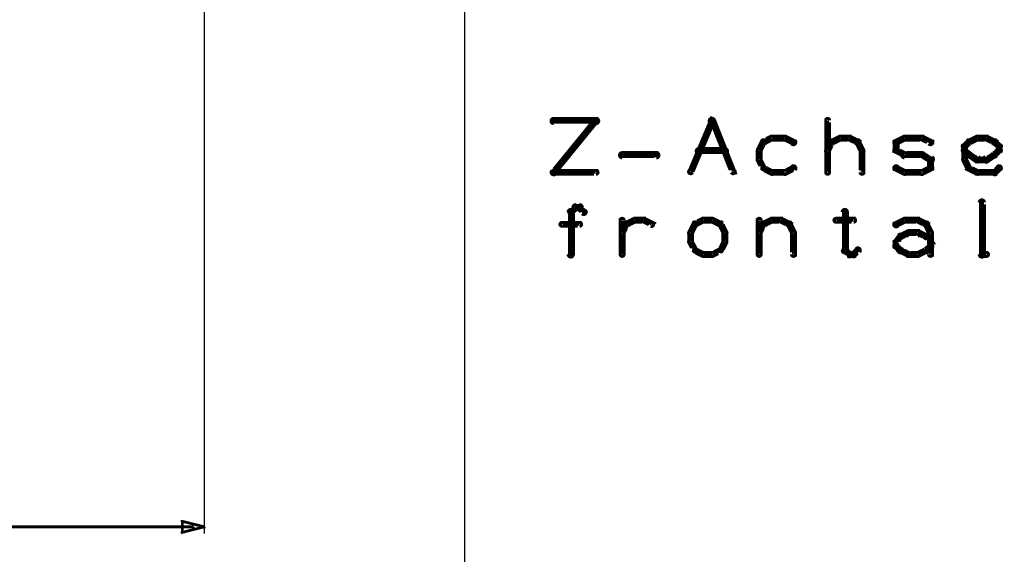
# Model space of a CAD drawing. Extents: x 35 to 575, y 26 to 553.
# Tile 33 of 125: x 212 to 283, y 133 to 172. Entities that reach past the tile are written whole.
import ezdxf

# ---------------------------------------------------------------- set-up
doc = ezdxf.new("R2010")
doc.units = 0
doc.layers.add('DIMENSIONS', color=3, linetype='CONTINUOUS')
doc.layers.add('DRAWING', color=1, linetype='CONTINUOUS')

msp = doc.modelspace()

# ---------------------------------------------------------------- linework, layer by layer
at = {"layer": 'DIMENSIONS', "color": 94}
for points in [[(244, 190.4, 0.1, 0.1, 1), (244, 190.4, 0, 0, 0), (244, 190.4, 0, 0, 0), (244, 190.4, 0.1, 0.1, 0), (244, 129.5, 0.1, 0.1, 0), (244, 129.5, 0, 0, 0), (244, 129.5, 0.1, 0.1, 0), (244, 129.5, 0.1, 0.1, 1), (244, 129.5, 0, 0, 0)], [(225, 180, 0.1, 0.1, 1), (225, 180, 0, 0, 0), (225, 180, 0, 0, 0), (225, 180, 0.1, 0.1, 0), (225, 134.5, 0.1, 0.1, 0), (225, 134.5, 0, 0, 0), (225, 134.5, 0.1, 0.1, 0), (225, 134.5, 0.1, 0.1, 1), (225, 134.5, 0, 0, 0)], [(224.2, 134.9, 0.1, 0.1, 1), (224.2, 135, 0, 0, 0), (224.2, 135, 0, 0, 0), (224.2, 135, 0.2, 0.2, 0), (168.5, 135, 0.2, 0.2, 0), (168.5, 135, 0, 0, 0), (168.5, 135, 0.1, 0.1, 0), (168.5, 135, 0.1, 0.1, 1), (168.5, 134.9, 0, 0, 0)]]:
    msp.add_lwpolyline(points, format="xyseb", dxfattribs=at)
msp.add_lwpolyline([(225, 134.9, 0.1, 0.1, 1), (225, 135, 0, 0, 0), (225, 135, 0, 0, 0), (225, 135, 0.2, 0.2, 0), (223.4, 134.6, 0, 0, 0), (223.4, 134.6, 0.1, 0.1, 0), (223.4, 134.6, 0.1, 0.1, 1), (223.4, 134.5, 0, 0, 0), (223.3, 134.6, 0.1, 0.1, 1), (223.4, 134.6, 0, 0, 0), (223.4, 134.6, 0, 0, 0), (223.4, 134.6, 0.2, 0.2, 0), (223.4, 135.4, 0, 0, 0), (223.4, 135.4, 0.1, 0.1, 0), (223.4, 135.4, 0.1, 0.1, 1), (223.3, 135.4, 0, 0, 0), (223.4, 135.4, 0.1, 0.1, 1), (223.4, 135.3, 0, 0, 0), (223.4, 135.4, 0, 0, 0), (223.4, 135.4, 0.2, 0.2, 0), (225, 135, 0.2, 0.2, 0), (225, 135, 0, 0, 0), (225, 135, 0.1, 0.1, 0), (225, 134.9, 0.1, 0.1, 1), (225, 135, 0, 0, 0)], format="xyseb", close=True, dxfattribs=at)
at = {"layer": 'DRAWING', "color": 2}
for points in [[(250.5, 164.8, 0.3, 0.3, 1), (250.5, 164.5, 0, 0, 0), (250.5, 164.7, 0, 0, 0), (250.5, 164.7, 0.5, 0.5, 0), (253.6, 164.7, 0.5, 0.5, 0), (253.6, 164.7, 0, 0, 0), (253.6, 164.7, 0.3, 0.3, 0), (253.6, 164.5, 0.3, 0.3, 1), (253.6, 164.8, 0, 0, 0)], [(253.7, 164.6, 0.3, 0.3, 1), (253.5, 164.7, 0, 0, 0), (253.6, 164.7, 0, 0, 0), (253.6, 164.7, 0.5, 0.5, 0), (250.5, 160.9, 0.5, 0.5, 0), (250.5, 160.9, 0, 0, 0), (250.5, 160.9, 0.3, 0.3, 0), (250.4, 161, 0.3, 0.3, 1), (250.6, 160.8, 0, 0, 0)], [(260.4, 161, 0.3, 0.3, 1), (260.6, 160.9, 0, 0, 0), (260.5, 160.9, 0, 0, 0), (260.5, 160.9, 0.5, 0.5, 0), (262.1, 164.7, 0.5, 0.5, 0), (262.1, 164.7, 0, 0, 0), (262.1, 164.7, 0.3, 0.3, 0), (262.2, 164.6, 0.3, 0.3, 1), (261.9, 164.7, 0, 0, 0)], [(262.2, 164.7, 0.3, 0.3, 1), (261.9, 164.6, 0, 0, 0), (262.1, 164.7, 0, 0, 0), (262.1, 164.7, 0.5, 0.5, 0), (263.6, 160.9, 0.5, 0.5, 0), (263.6, 160.9, 0, 0, 0), (263.6, 160.9, 0.3, 0.3, 0), (263.5, 160.9, 0.3, 0.3, 1), (263.7, 161, 0, 0, 0)], [(270.4, 160.9, 0.3, 0.3, 1), (270.6, 160.9, 0, 0, 0), (270.5, 160.9, 0, 0, 0), (270.5, 160.9, 0.5, 0.5, 0), (270.5, 164.7, 0.5, 0.5, 0), (270.5, 164.7, 0, 0, 0), (270.5, 164.7, 0.3, 0.3, 0), (270.6, 164.7, 0.3, 0.3, 1), (270.4, 164.7, 0, 0, 0)], [(265.9, 163, 0.3, 0.3, 1), (265.7, 163.2, 0, 0, 0), (265.8, 163.1, 0, 0, 0), (265.8, 163.1, 0.5, 0.5, 0), (265.5, 162.5, 0.5, 0.5, 0), (265.5, 162.5, 0, 0, 0), (265.5, 162.5, 0.3, 0.3, 0), (265.4, 162.5, 0.3, 0.3, 1), (265.6, 162.4, 0, 0, 0)], [(266.5, 163.3, 0.3, 0.3, 1), (266.4, 163.5, 0, 0, 0), (266.4, 163.4, 0, 0, 0), (266.4, 163.4, 0.5, 0.5, 0), (265.8, 163.1, 0.5, 0.5, 0), (265.8, 163.1, 0, 0, 0), (265.8, 163.1, 0.3, 0.3, 0), (265.8, 163.2, 0.3, 0.3, 1), (265.9, 163, 0, 0, 0)], [(267.4, 163.3, 0.3, 0.3, 1), (267.4, 163.5, 0, 0, 0), (267.4, 163.4, 0, 0, 0), (267.4, 163.4, 0.5, 0.5, 0), (266.4, 163.4, 0.5, 0.5, 0), (266.4, 163.4, 0, 0, 0), (266.4, 163.4, 0.3, 0.3, 0), (266.4, 163.5, 0.3, 0.3, 1), (266.4, 163.3, 0, 0, 0)], [(267.9, 163, 0.3, 0.3, 1), (268.1, 163.2, 0, 0, 0), (268, 163.1, 0, 0, 0), (268, 163.1, 0.5, 0.5, 0), (267.4, 163.4, 0.5, 0.5, 0), (267.4, 163.4, 0, 0, 0), (267.4, 163.4, 0.3, 0.3, 0), (267.4, 163.5, 0.3, 0.3, 1), (267.3, 163.3, 0, 0, 0)], [(270.4, 162.5, 0.3, 0.3, 1), (270.6, 162.4, 0, 0, 0), (270.5, 162.5, 0, 0, 0), (270.5, 162.5, 0.5, 0.5, 0), (270.8, 163.1, 0.5, 0.5, 0), (270.8, 163.1, 0, 0, 0), (270.8, 163.1, 0.3, 0.3, 0), (270.9, 163, 0.3, 0.3, 1), (270.7, 163.2, 0, 0, 0)], [(270.8, 163.2, 0.3, 0.3, 1), (270.9, 163, 0, 0, 0), (270.8, 163.1, 0, 0, 0), (270.8, 163.1, 0.5, 0.5, 0), (271.4, 163.4, 0.5, 0.5, 0), (271.4, 163.4, 0, 0, 0), (271.4, 163.4, 0.3, 0.3, 0), (271.5, 163.3, 0.3, 0.3, 1), (271.4, 163.5, 0, 0, 0)], [(271.4, 163.5, 0.3, 0.3, 1), (271.4, 163.3, 0, 0, 0), (271.4, 163.4, 0, 0, 0), (271.4, 163.4, 0.5, 0.5, 0), (272.1, 163.4, 0.5, 0.5, 0), (272.1, 163.4, 0, 0, 0), (272.1, 163.4, 0.3, 0.3, 0), (272.1, 163.3, 0.3, 0.3, 1), (272.1, 163.5, 0, 0, 0)], [(272.1, 163.5, 0.3, 0.3, 1), (272, 163.3, 0, 0, 0), (272.1, 163.4, 0, 0, 0), (272.1, 163.4, 0.5, 0.5, 0), (272.7, 163.1, 0.5, 0.5, 0), (272.7, 163.1, 0, 0, 0), (272.7, 163.1, 0.3, 0.3, 0), (272.6, 163, 0.3, 0.3, 1), (272.7, 163.2, 0, 0, 0)], [(272.8, 163.2, 0.3, 0.3, 1), (272.6, 163, 0, 0, 0), (272.7, 163.1, 0, 0, 0), (272.7, 163.1, 0.5, 0.5, 0), (273, 162.5, 0.5, 0.5, 0), (273, 162.5, 0, 0, 0), (273, 162.5, 0.3, 0.3, 0), (272.9, 162.4, 0.3, 0.3, 1), (273.1, 162.5, 0, 0, 0)], [(275.4, 163.2, 0.3, 0.3, 1), (275.6, 163, 0, 0, 0), (275.5, 163.1, 0, 0, 0), (275.5, 163.1, 0.5, 0.5, 0), (276.1, 163.4, 0.5, 0.5, 0), (276.1, 163.4, 0, 0, 0), (276.1, 163.4, 0.3, 0.3, 0), (276.2, 163.3, 0.3, 0.3, 1), (276.1, 163.5, 0, 0, 0)], [(275.4, 162.5, 0.3, 0.3, 1), (275.6, 162.5, 0, 0, 0), (275.5, 162.5, 0, 0, 0), (275.5, 162.5, 0.5, 0.5, 0), (275.5, 163.1, 0.5, 0.5, 0), (275.5, 163.1, 0, 0, 0), (275.5, 163.1, 0.3, 0.3, 0), (275.6, 163.1, 0.3, 0.3, 1), (275.4, 163.1, 0, 0, 0)], [(276.1, 163.5, 0.3, 0.3, 1), (276.1, 163.3, 0, 0, 0), (276.1, 163.4, 0, 0, 0), (276.1, 163.4, 0.5, 0.5, 0), (277.4, 163.4, 0.5, 0.5, 0), (277.4, 163.4, 0, 0, 0), (277.4, 163.4, 0.3, 0.3, 0), (277.4, 163.3, 0.3, 0.3, 1), (277.4, 163.5, 0, 0, 0)], [(277.4, 163.5, 0.3, 0.3, 1), (277.3, 163.3, 0, 0, 0), (277.4, 163.4, 0, 0, 0), (277.4, 163.4, 0.5, 0.5, 0), (278, 163.1, 0.5, 0.5, 0), (278, 163.1, 0, 0, 0), (278, 163.1, 0.3, 0.3, 0), (277.9, 163, 0.3, 0.3, 1), (278.1, 163.2, 0, 0, 0)], [(280.4, 162.9, 0.3, 0.3, 1), (280.6, 162.7, 0, 0, 0), (280.5, 162.8, 0, 0, 0), (280.5, 162.8, 0.5, 0.5, 0), (280.8, 163.1, 0.5, 0.5, 0), (280.8, 163.1, 0, 0, 0), (280.8, 163.1, 0.3, 0.3, 0), (280.9, 163, 0.3, 0.3, 1), (280.7, 163.2, 0, 0, 0)], [(280.4, 161.8, 0.3, 0.3, 1), (280.6, 161.8, 0, 0, 0), (280.5, 161.8, 0, 0, 0), (280.5, 161.8, 0.5, 0.5, 0), (280.5, 162.8, 0.5, 0.5, 0), (280.5, 162.8, 0, 0, 0), (280.5, 162.8, 0.3, 0.3, 0), (280.6, 162.8, 0.3, 0.3, 1), (280.4, 162.8, 0, 0, 0)], [(280.8, 163.2, 0.3, 0.3, 1), (280.9, 163, 0, 0, 0), (280.8, 163.1, 0, 0, 0), (280.8, 163.1, 0.5, 0.5, 0), (281.4, 163.4, 0.5, 0.5, 0), (281.4, 163.4, 0, 0, 0), (281.4, 163.4, 0.3, 0.3, 0), (281.5, 163.3, 0.3, 0.3, 1), (281.4, 163.5, 0, 0, 0)], [(281.4, 163.5, 0.3, 0.3, 1), (281.4, 163.3, 0, 0, 0), (281.4, 163.4, 0, 0, 0), (281.4, 163.4, 0.5, 0.5, 0), (282.1, 163.4, 0.5, 0.5, 0), (282.1, 163.4, 0, 0, 0), (282.1, 163.4, 0.3, 0.3, 0), (282.1, 163.3, 0.3, 0.3, 1), (282.1, 163.5, 0, 0, 0)], [(282.1, 163.5, 0.3, 0.3, 1), (282, 163.3, 0, 0, 0), (282.1, 163.4, 0, 0, 0), (282.1, 163.4, 0.5, 0.5, 0), (282.7, 163.1, 0.5, 0.5, 0), (282.7, 163.1, 0, 0, 0), (282.7, 163.1, 0.3, 0.3, 0), (282.6, 163, 0.3, 0.3, 1), (282.7, 163.2, 0, 0, 0)], [(282.8, 163.2, 0.3, 0.3, 1), (282.6, 163, 0, 0, 0), (282.7, 163.1, 0, 0, 0), (282.7, 163.1, 0.5, 0.5, 0), (283, 162.8, 0.5, 0.5, 0), (283, 162.8, 0, 0, 0), (283, 162.8, 0.3, 0.3, 0), (282.9, 162.7, 0.3, 0.3, 1), (283.1, 162.9, 0, 0, 0)], [(283.1, 162.8, 0.3, 0.3, 1), (282.9, 162.8, 0, 0, 0), (283, 162.8, 0, 0, 0), (283, 162.8, 0.5, 0.5, 0), (283, 162.5, 0.5, 0.5, 0), (283, 162.5, 0, 0, 0), (283, 162.5, 0.3, 0.3, 0), (282.9, 162.5, 0.3, 0.3, 1), (283.1, 162.5, 0, 0, 0)], [(255.5, 162.3, 0.3, 0.3, 1), (255.5, 162, 0, 0, 0), (255.5, 162.2, 0, 0, 0), (255.5, 162.2, 0.5, 0.5, 0), (258, 162.2, 0.5, 0.5, 0), (258, 162.2, 0, 0, 0), (258, 162.2, 0.3, 0.3, 0), (258, 162, 0.3, 0.3, 1), (258, 162.3, 0, 0, 0)], [(261.1, 162.6, 0.3, 0.3, 1), (261.1, 162.3, 0, 0, 0), (261.1, 162.5, 0, 0, 0), (261.1, 162.5, 0.5, 0.5, 0), (263, 162.5, 0.5, 0.5, 0), (263, 162.5, 0, 0, 0), (263, 162.5, 0.3, 0.3, 0), (263, 162.3, 0.3, 0.3, 1), (263, 162.6, 0, 0, 0)], [(265.6, 162.5, 0.3, 0.3, 1), (265.4, 162.5, 0, 0, 0), (265.5, 162.5, 0, 0, 0), (265.5, 162.5, 0.5, 0.5, 0), (265.5, 161.8, 0.5, 0.5, 0), (265.5, 161.8, 0, 0, 0), (265.5, 161.8, 0.3, 0.3, 0), (265.4, 161.8, 0.3, 0.3, 1), (265.6, 161.8, 0, 0, 0)], [(273.1, 162.5, 0.3, 0.3, 1), (272.9, 162.5, 0, 0, 0), (273, 162.5, 0, 0, 0), (273, 162.5, 0.5, 0.5, 0), (273, 160.9, 0.5, 0.5, 0), (273, 160.9, 0, 0, 0), (273, 160.9, 0.3, 0.3, 0), (272.9, 160.9, 0.3, 0.3, 1), (273.1, 160.9, 0, 0, 0)], [(276.1, 162.1, 0.3, 0.3, 1), (276.2, 162.3, 0, 0, 0), (276.1, 162.2, 0, 0, 0), (276.1, 162.2, 0.5, 0.5, 0), (275.5, 162.5, 0.5, 0.5, 0), (275.5, 162.5, 0, 0, 0), (275.5, 162.5, 0.3, 0.3, 0), (275.6, 162.6, 0.3, 0.3, 1), (275.4, 162.4, 0, 0, 0)], [(277.4, 162, 0.3, 0.3, 1), (277.4, 162.3, 0, 0, 0), (277.4, 162.2, 0, 0, 0), (277.4, 162.2, 0.5, 0.5, 0), (276.1, 162.2, 0.5, 0.5, 0), (276.1, 162.2, 0, 0, 0), (276.1, 162.2, 0.3, 0.3, 0), (276.1, 162.3, 0.3, 0.3, 1), (276.1, 162, 0, 0, 0)], [(277.9, 161.7, 0.3, 0.3, 1), (278.1, 162, 0, 0, 0), (278, 161.8, 0, 0, 0), (278, 161.8, 0.5, 0.5, 0), (277.4, 162.2, 0.5, 0.5, 0), (277.4, 162.2, 0, 0, 0), (277.4, 162.2, 0.3, 0.3, 0), (277.4, 162.3, 0.3, 0.3, 1), (277.3, 162.1, 0, 0, 0)], [(280.7, 162.1, 0.3, 0.3, 1), (280.9, 162.3, 0, 0, 0), (280.8, 162.2, 0, 0, 0), (280.8, 162.2, 0.5, 0.5, 0), (280.5, 162.5, 0.5, 0.5, 0), (280.5, 162.5, 0, 0, 0), (280.5, 162.5, 0.3, 0.3, 0), (280.6, 162.6, 0.3, 0.3, 1), (280.4, 162.4, 0, 0, 0)], [(281.4, 161.7, 0.3, 0.3, 1), (281.5, 162, 0, 0, 0), (281.4, 161.8, 0, 0, 0), (281.4, 161.8, 0.5, 0.5, 0), (280.8, 162.2, 0.5, 0.5, 0), (280.8, 162.2, 0, 0, 0), (280.8, 162.2, 0.3, 0.3, 0), (280.9, 162.3, 0.3, 0.3, 1), (280.8, 162.1, 0, 0, 0)], [(282.7, 162.1, 0.3, 0.3, 1), (282.6, 162.3, 0, 0, 0), (282.7, 162.2, 0, 0, 0), (282.7, 162.2, 0.5, 0.5, 0), (282.1, 161.8, 0.5, 0.5, 0), (282.1, 161.8, 0, 0, 0), (282.1, 161.8, 0.3, 0.3, 0), (282, 162, 0.3, 0.3, 1), (282.1, 161.7, 0, 0, 0)], [(283.1, 162.4, 0.3, 0.3, 1), (282.9, 162.6, 0, 0, 0), (283, 162.5, 0, 0, 0), (283, 162.5, 0.5, 0.5, 0), (282.7, 162.2, 0.5, 0.5, 0), (282.7, 162.2, 0, 0, 0), (282.7, 162.2, 0.3, 0.3, 0), (282.6, 162.3, 0.3, 0.3, 1), (282.8, 162.1, 0, 0, 0)], [(265.6, 161.9, 0.3, 0.3, 1), (265.4, 161.8, 0, 0, 0), (265.5, 161.8, 0, 0, 0), (265.5, 161.8, 0.5, 0.5, 0), (265.8, 161.2, 0.5, 0.5, 0), (265.8, 161.2, 0, 0, 0), (265.8, 161.2, 0.3, 0.3, 0), (265.7, 161.2, 0.3, 0.3, 1), (265.9, 161.3, 0, 0, 0)], [(277.9, 161.2, 0.3, 0.3, 1), (278.1, 161.2, 0, 0, 0), (278, 161.2, 0, 0, 0), (278, 161.2, 0.5, 0.5, 0), (278, 161.8, 0.5, 0.5, 0), (278, 161.8, 0, 0, 0), (278, 161.8, 0.3, 0.3, 0), (278.1, 161.8, 0.3, 0.3, 1), (277.9, 161.8, 0, 0, 0)], [(280.7, 161.2, 0.3, 0.3, 1), (280.9, 161.3, 0, 0, 0), (280.8, 161.2, 0, 0, 0), (280.8, 161.2, 0.5, 0.5, 0), (280.5, 161.8, 0.5, 0.5, 0), (280.5, 161.8, 0, 0, 0), (280.5, 161.8, 0.3, 0.3, 0), (280.6, 161.9, 0.3, 0.3, 1), (280.4, 161.8, 0, 0, 0)], [(282.1, 161.7, 0.3, 0.3, 1), (282.1, 162, 0, 0, 0), (282.1, 161.8, 0, 0, 0), (282.1, 161.8, 0.5, 0.5, 0), (281.4, 161.8, 0.5, 0.5, 0), (281.4, 161.8, 0, 0, 0), (281.4, 161.8, 0.3, 0.3, 0), (281.4, 162, 0.3, 0.3, 1), (281.4, 161.7, 0, 0, 0)], [(250.5, 161, 0.3, 0.3, 1), (250.5, 160.8, 0, 0, 0), (250.5, 160.9, 0, 0, 0), (250.5, 160.9, 0.5, 0.5, 0), (253.6, 160.9, 0.5, 0.5, 0), (253.6, 160.9, 0, 0, 0), (253.6, 160.9, 0.3, 0.3, 0), (253.6, 160.8, 0.3, 0.3, 1), (253.6, 161, 0, 0, 0)], [(265.9, 161.3, 0.3, 0.3, 1), (265.8, 161.1, 0, 0, 0), (265.8, 161.2, 0, 0, 0), (265.8, 161.2, 0.5, 0.5, 0), (266.4, 160.9, 0.5, 0.5, 0), (266.4, 160.9, 0, 0, 0), (266.4, 160.9, 0.3, 0.3, 0), (266.4, 160.8, 0.3, 0.3, 1), (266.5, 161, 0, 0, 0)], [(266.4, 161, 0.3, 0.3, 1), (266.4, 160.8, 0, 0, 0), (266.4, 160.9, 0, 0, 0), (266.4, 160.9, 0.5, 0.5, 0), (267.4, 160.9, 0.5, 0.5, 0), (267.4, 160.9, 0, 0, 0), (267.4, 160.9, 0.3, 0.3, 0), (267.4, 160.8, 0.3, 0.3, 1), (267.4, 161, 0, 0, 0)], [(267.3, 161, 0.3, 0.3, 1), (267.4, 160.8, 0, 0, 0), (267.4, 160.9, 0, 0, 0), (267.4, 160.9, 0.5, 0.5, 0), (268, 161.2, 0.5, 0.5, 0), (268, 161.2, 0, 0, 0), (268, 161.2, 0.3, 0.3, 0), (268.1, 161.1, 0.3, 0.3, 1), (267.9, 161.3, 0, 0, 0)], [(275.6, 161.3, 0.3, 0.3, 1), (275.4, 161.1, 0, 0, 0), (275.5, 161.2, 0, 0, 0), (275.5, 161.2, 0.5, 0.5, 0), (276.1, 160.9, 0.5, 0.5, 0), (276.1, 160.9, 0, 0, 0), (276.1, 160.9, 0.3, 0.3, 0), (276.1, 160.8, 0.3, 0.3, 1), (276.2, 161, 0, 0, 0)], [(276.1, 161, 0.3, 0.3, 1), (276.1, 160.8, 0, 0, 0), (276.1, 160.9, 0, 0, 0), (276.1, 160.9, 0.5, 0.5, 0), (277.4, 160.9, 0.5, 0.5, 0), (277.4, 160.9, 0, 0, 0), (277.4, 160.9, 0.3, 0.3, 0), (277.4, 160.8, 0.3, 0.3, 1), (277.4, 161, 0, 0, 0)], [(277.3, 161, 0.3, 0.3, 1), (277.4, 160.8, 0, 0, 0), (277.4, 160.9, 0, 0, 0), (277.4, 160.9, 0.5, 0.5, 0), (278, 161.2, 0.5, 0.5, 0), (278, 161.2, 0, 0, 0), (278, 161.2, 0.3, 0.3, 0), (278.1, 161.1, 0.3, 0.3, 1), (277.9, 161.3, 0, 0, 0)], [(281.4, 160.8, 0.3, 0.3, 1), (281.5, 161, 0, 0, 0), (281.4, 160.9, 0, 0, 0), (281.4, 160.9, 0.5, 0.5, 0), (280.8, 161.2, 0.5, 0.5, 0), (280.8, 161.2, 0, 0, 0), (280.8, 161.2, 0.3, 0.3, 0), (280.9, 161.3, 0.3, 0.3, 1), (280.8, 161.1, 0, 0, 0)], [(282.1, 160.8, 0.3, 0.3, 1), (282.1, 161, 0, 0, 0), (282.1, 160.9, 0, 0, 0), (282.1, 160.9, 0.5, 0.5, 0), (281.4, 160.9, 0.5, 0.5, 0), (281.4, 160.9, 0, 0, 0), (281.4, 160.9, 0.3, 0.3, 0), (281.4, 161, 0.3, 0.3, 1), (281.4, 160.8, 0, 0, 0)], [(282.7, 160.8, 0.3, 0.3, 1), (282.7, 161, 0, 0, 0), (282.7, 160.9, 0, 0, 0), (282.7, 160.9, 0.5, 0.5, 0), (282.1, 160.9, 0.5, 0.5, 0), (282.1, 160.9, 0, 0, 0), (282.1, 160.9, 0.3, 0.3, 0), (282.1, 161, 0.3, 0.3, 1), (282.1, 160.8, 0, 0, 0)], [(283.1, 161.1, 0.3, 0.3, 1), (282.9, 161.3, 0, 0, 0), (283, 161.2, 0, 0, 0), (283, 161.2, 0.5, 0.5, 0), (282.7, 160.9, 0.5, 0.5, 0), (282.7, 160.9, 0, 0, 0), (282.7, 160.9, 0.3, 0.3, 0), (282.6, 161, 0.3, 0.3, 1), (282.8, 160.8, 0, 0, 0)], [(281.6, 154.9, 0.3, 0.3, 1), (281.9, 154.9, 0, 0, 0), (281.8, 154.9, 0, 0, 0), (281.8, 154.9, 0.5, 0.5, 0), (281.8, 158.7, 0.5, 0.5, 0), (281.8, 158.7, 0, 0, 0), (281.8, 158.7, 0.3, 0.3, 0), (281.9, 158.7, 0.3, 0.3, 1), (281.6, 158.7, 0, 0, 0)], [(251.6, 154.9, 0.3, 0.3, 1), (251.9, 154.9, 0, 0, 0), (251.8, 154.9, 0, 0, 0), (251.8, 154.9, 0.5, 0.5, 0), (251.8, 158, 0.5, 0.5, 0), (251.8, 158, 0, 0, 0), (251.8, 158, 0.3, 0.3, 0), (251.9, 158, 0.3, 0.3, 1), (251.6, 158, 0, 0, 0)], [(251.7, 158.1, 0.3, 0.3, 1), (251.8, 157.9, 0, 0, 0), (251.8, 158, 0, 0, 0), (251.8, 158, 0.5, 0.5, 0), (252.1, 158.3, 0.5, 0.5, 0), (252.1, 158.3, 0, 0, 0), (252.1, 158.3, 0.3, 0.3, 0), (252.2, 158.3, 0.3, 0.3, 1), (252, 158.4, 0, 0, 0)], [(252.1, 158.5, 0.3, 0.3, 1), (252.1, 158.2, 0, 0, 0), (252.1, 158.3, 0, 0, 0), (252.1, 158.3, 0.5, 0.5, 0), (252.4, 158.3, 0.5, 0.5, 0), (252.4, 158.3, 0, 0, 0), (252.4, 158.3, 0.3, 0.3, 0), (252.4, 158.2, 0.3, 0.3, 1), (252.4, 158.5, 0, 0, 0)], [(252.5, 158.4, 0.3, 0.3, 1), (252.3, 158.3, 0, 0, 0), (252.4, 158.3, 0, 0, 0), (252.4, 158.3, 0.5, 0.5, 0), (252.7, 158, 0.5, 0.5, 0), (252.7, 158, 0, 0, 0), (252.7, 158, 0.3, 0.3, 0), (252.6, 157.9, 0.3, 0.3, 1), (252.8, 158.1, 0, 0, 0)], [(271.9, 158, 0.3, 0.3, 1), (271.6, 158, 0, 0, 0), (271.8, 158, 0, 0, 0), (271.8, 158, 0.5, 0.5, 0), (271.8, 155.2, 0.5, 0.5, 0), (271.8, 155.2, 0, 0, 0), (271.8, 155.2, 0.3, 0.3, 0), (271.6, 155.2, 0.3, 0.3, 1), (271.9, 155.2, 0, 0, 0)], [(251.1, 157.2, 0.3, 0.3, 1), (251.1, 157, 0, 0, 0), (251.1, 157.1, 0, 0, 0), (251.1, 157.1, 0.5, 0.5, 0), (252.4, 157.1, 0.5, 0.5, 0), (252.4, 157.1, 0, 0, 0), (252.4, 157.1, 0.3, 0.3, 0), (252.4, 157, 0.3, 0.3, 1), (252.4, 157.2, 0, 0, 0)], [(255.4, 156.5, 0.3, 0.3, 1), (255.6, 156.4, 0, 0, 0), (255.5, 156.5, 0, 0, 0), (255.5, 156.5, 0.5, 0.5, 0), (255.8, 157.1, 0.5, 0.5, 0), (255.8, 157.1, 0, 0, 0), (255.8, 157.1, 0.3, 0.3, 0), (255.9, 157, 0.3, 0.3, 1), (255.7, 157.2, 0, 0, 0)], [(255.4, 154.9, 0.3, 0.3, 1), (255.6, 154.9, 0, 0, 0), (255.5, 154.9, 0, 0, 0), (255.5, 154.9, 0.5, 0.5, 0), (255.5, 157.4, 0.5, 0.5, 0), (255.5, 157.4, 0, 0, 0), (255.5, 157.4, 0.3, 0.3, 0), (255.6, 157.4, 0.3, 0.3, 1), (255.4, 157.4, 0, 0, 0)], [(255.8, 157.2, 0.3, 0.3, 1), (255.9, 157, 0, 0, 0), (255.8, 157.1, 0, 0, 0), (255.8, 157.1, 0.5, 0.5, 0), (256.4, 157.4, 0.5, 0.5, 0), (256.4, 157.4, 0, 0, 0), (256.4, 157.4, 0.3, 0.3, 0), (256.5, 157.3, 0.3, 0.3, 1), (256.4, 157.5, 0, 0, 0)], [(256.4, 157.5, 0.3, 0.3, 1), (256.4, 157.3, 0, 0, 0), (256.4, 157.4, 0, 0, 0), (256.4, 157.4, 0.5, 0.5, 0), (257.1, 157.4, 0.5, 0.5, 0), (257.1, 157.4, 0, 0, 0), (257.1, 157.4, 0.3, 0.3, 0), (257.1, 157.3, 0.3, 0.3, 1), (257.1, 157.5, 0, 0, 0)], [(257.1, 157.5, 0.3, 0.3, 1), (257, 157.3, 0, 0, 0), (257.1, 157.4, 0, 0, 0), (257.1, 157.4, 0.5, 0.5, 0), (257.7, 157.1, 0.5, 0.5, 0), (257.7, 157.1, 0, 0, 0), (257.7, 157.1, 0.3, 0.3, 0), (257.6, 157, 0.3, 0.3, 1), (257.7, 157.2, 0, 0, 0)], [(260.9, 157, 0.3, 0.3, 1), (260.7, 157.2, 0, 0, 0), (260.8, 157.1, 0, 0, 0), (260.8, 157.1, 0.5, 0.5, 0), (260.5, 156.5, 0.5, 0.5, 0), (260.5, 156.5, 0, 0, 0), (260.5, 156.5, 0.3, 0.3, 0), (260.4, 156.5, 0.3, 0.3, 1), (260.6, 156.4, 0, 0, 0)], [(261.5, 157.3, 0.3, 0.3, 1), (261.4, 157.5, 0, 0, 0), (261.4, 157.4, 0, 0, 0), (261.4, 157.4, 0.5, 0.5, 0), (260.8, 157.1, 0.5, 0.5, 0), (260.8, 157.1, 0, 0, 0), (260.8, 157.1, 0.3, 0.3, 0), (260.8, 157.2, 0.3, 0.3, 1), (260.9, 157, 0, 0, 0)], [(262.1, 157.3, 0.3, 0.3, 1), (262.1, 157.5, 0, 0, 0), (262.1, 157.4, 0, 0, 0), (262.1, 157.4, 0.5, 0.5, 0), (261.4, 157.4, 0.5, 0.5, 0), (261.4, 157.4, 0, 0, 0), (261.4, 157.4, 0.3, 0.3, 0), (261.4, 157.5, 0.3, 0.3, 1), (261.4, 157.3, 0, 0, 0)], [(262.6, 157, 0.3, 0.3, 1), (262.7, 157.2, 0, 0, 0), (262.7, 157.1, 0, 0, 0), (262.7, 157.1, 0.5, 0.5, 0), (262.1, 157.4, 0.5, 0.5, 0), (262.1, 157.4, 0, 0, 0), (262.1, 157.4, 0.3, 0.3, 0), (262.1, 157.5, 0.3, 0.3, 1), (262, 157.3, 0, 0, 0)], [(262.9, 156.4, 0.3, 0.3, 1), (263.1, 156.5, 0, 0, 0), (263, 156.5, 0, 0, 0), (263, 156.5, 0.5, 0.5, 0), (262.7, 157.1, 0.5, 0.5, 0), (262.7, 157.1, 0, 0, 0), (262.7, 157.1, 0.3, 0.3, 0), (262.8, 157.2, 0.3, 0.3, 1), (262.6, 157, 0, 0, 0)], [(265.4, 156.5, 0.3, 0.3, 1), (265.6, 156.4, 0, 0, 0), (265.5, 156.5, 0, 0, 0), (265.5, 156.5, 0.5, 0.5, 0), (265.8, 157.1, 0.5, 0.5, 0), (265.8, 157.1, 0, 0, 0), (265.8, 157.1, 0.3, 0.3, 0), (265.9, 157, 0.3, 0.3, 1), (265.7, 157.2, 0, 0, 0)], [(265.4, 154.9, 0.3, 0.3, 1), (265.6, 154.9, 0, 0, 0), (265.5, 154.9, 0, 0, 0), (265.5, 154.9, 0.5, 0.5, 0), (265.5, 157.4, 0.5, 0.5, 0), (265.5, 157.4, 0, 0, 0), (265.5, 157.4, 0.3, 0.3, 0), (265.6, 157.4, 0.3, 0.3, 1), (265.4, 157.4, 0, 0, 0)], [(265.8, 157.2, 0.3, 0.3, 1), (265.9, 157, 0, 0, 0), (265.8, 157.1, 0, 0, 0), (265.8, 157.1, 0.5, 0.5, 0), (266.4, 157.4, 0.5, 0.5, 0), (266.4, 157.4, 0, 0, 0), (266.4, 157.4, 0.3, 0.3, 0), (266.5, 157.3, 0.3, 0.3, 1), (266.4, 157.5, 0, 0, 0)], [(266.4, 157.5, 0.3, 0.3, 1), (266.4, 157.3, 0, 0, 0), (266.4, 157.4, 0, 0, 0), (266.4, 157.4, 0.5, 0.5, 0), (267.1, 157.4, 0.5, 0.5, 0), (267.1, 157.4, 0, 0, 0), (267.1, 157.4, 0.3, 0.3, 0), (267.1, 157.3, 0.3, 0.3, 1), (267.1, 157.5, 0, 0, 0)], [(267.1, 157.5, 0.3, 0.3, 1), (267, 157.3, 0, 0, 0), (267.1, 157.4, 0, 0, 0), (267.1, 157.4, 0.5, 0.5, 0), (267.7, 157.1, 0.5, 0.5, 0), (267.7, 157.1, 0, 0, 0), (267.7, 157.1, 0.3, 0.3, 0), (267.6, 157, 0.3, 0.3, 1), (267.7, 157.2, 0, 0, 0)], [(267.8, 157.2, 0.3, 0.3, 1), (267.6, 157, 0, 0, 0), (267.7, 157.1, 0, 0, 0), (267.7, 157.1, 0.5, 0.5, 0), (268, 156.5, 0.5, 0.5, 0), (268, 156.5, 0, 0, 0), (268, 156.5, 0.3, 0.3, 0), (267.9, 156.4, 0.3, 0.3, 1), (268.1, 156.5, 0, 0, 0)], [(271.1, 157.5, 0.3, 0.3, 1), (271.1, 157.3, 0, 0, 0), (271.1, 157.4, 0, 0, 0), (271.1, 157.4, 0.5, 0.5, 0), (272.4, 157.4, 0.5, 0.5, 0), (272.4, 157.4, 0, 0, 0), (272.4, 157.4, 0.3, 0.3, 0), (272.4, 157.3, 0.3, 0.3, 1), (272.4, 157.5, 0, 0, 0)], [(275.4, 157.2, 0.3, 0.3, 1), (275.6, 157, 0, 0, 0), (275.5, 157.1, 0, 0, 0), (275.5, 157.1, 0.5, 0.5, 0), (276.1, 157.4, 0.5, 0.5, 0), (276.1, 157.4, 0, 0, 0), (276.1, 157.4, 0.3, 0.3, 0), (276.2, 157.3, 0.3, 0.3, 1), (276.1, 157.5, 0, 0, 0)], [(276.1, 157.5, 0.3, 0.3, 1), (276.1, 157.3, 0, 0, 0), (276.1, 157.4, 0, 0, 0), (276.1, 157.4, 0.5, 0.5, 0), (277.1, 157.4, 0.5, 0.5, 0), (277.1, 157.4, 0, 0, 0), (277.1, 157.4, 0.3, 0.3, 0), (277.1, 157.3, 0.3, 0.3, 1), (277.1, 157.5, 0, 0, 0)], [(277.1, 157.5, 0.3, 0.3, 1), (277, 157.3, 0, 0, 0), (277.1, 157.4, 0, 0, 0), (277.1, 157.4, 0.5, 0.5, 0), (277.7, 157.1, 0.5, 0.5, 0), (277.7, 157.1, 0, 0, 0), (277.7, 157.1, 0.3, 0.3, 0), (277.6, 157, 0.3, 0.3, 1), (277.7, 157.2, 0, 0, 0)], [(277.8, 157.2, 0.3, 0.3, 1), (277.6, 157, 0, 0, 0), (277.7, 157.1, 0, 0, 0), (277.7, 157.1, 0.5, 0.5, 0), (278, 156.5, 0.5, 0.5, 0), (278, 156.5, 0, 0, 0), (278, 156.5, 0.3, 0.3, 0), (277.9, 156.4, 0.3, 0.3, 1), (278.1, 156.5, 0, 0, 0)], [(260.6, 156.5, 0.3, 0.3, 1), (260.4, 156.5, 0, 0, 0), (260.5, 156.5, 0, 0, 0), (260.5, 156.5, 0.5, 0.5, 0), (260.5, 155.8, 0.5, 0.5, 0), (260.5, 155.8, 0, 0, 0), (260.5, 155.8, 0.3, 0.3, 0), (260.4, 155.8, 0.3, 0.3, 1), (260.6, 155.8, 0, 0, 0)], [(262.9, 155.8, 0.3, 0.3, 1), (263.1, 155.8, 0, 0, 0), (263, 155.8, 0, 0, 0), (263, 155.8, 0.5, 0.5, 0), (263, 156.5, 0.5, 0.5, 0), (263, 156.5, 0, 0, 0), (263, 156.5, 0.3, 0.3, 0), (263.1, 156.5, 0.3, 0.3, 1), (262.9, 156.5, 0, 0, 0)], [(268.1, 156.5, 0.3, 0.3, 1), (267.9, 156.5, 0, 0, 0), (268, 156.5, 0, 0, 0), (268, 156.5, 0.5, 0.5, 0), (268, 154.9, 0.5, 0.5, 0), (268, 154.9, 0, 0, 0), (268, 154.9, 0.3, 0.3, 0), (267.9, 154.9, 0.3, 0.3, 1), (268.1, 154.9, 0, 0, 0)], [(275.8, 156.3, 0.3, 0.3, 1), (275.9, 156.1, 0, 0, 0), (275.8, 156.2, 0, 0, 0), (275.8, 156.2, 0.5, 0.5, 0), (276.4, 156.5, 0.5, 0.5, 0), (276.4, 156.5, 0, 0, 0), (276.4, 156.5, 0.3, 0.3, 0), (276.5, 156.4, 0.3, 0.3, 1), (276.4, 156.6, 0, 0, 0)], [(276.4, 156.6, 0.3, 0.3, 1), (276.4, 156.3, 0, 0, 0), (276.4, 156.5, 0, 0, 0), (276.4, 156.5, 0.5, 0.5, 0), (277.1, 156.5, 0.5, 0.5, 0), (277.1, 156.5, 0, 0, 0), (277.1, 156.5, 0.3, 0.3, 0), (277.1, 156.3, 0.3, 0.3, 1), (277.1, 156.6, 0, 0, 0)], [(277.1, 156.6, 0.3, 0.3, 1), (277, 156.4, 0, 0, 0), (277.1, 156.5, 0, 0, 0), (277.1, 156.5, 0.5, 0.5, 0), (277.7, 156.2, 0.5, 0.5, 0), (277.7, 156.2, 0, 0, 0), (277.7, 156.2, 0.3, 0.3, 0), (277.6, 156.1, 0.3, 0.3, 1), (277.7, 156.3, 0, 0, 0)], [(278.1, 156.5, 0.3, 0.3, 1), (277.9, 156.5, 0, 0, 0), (278, 156.5, 0, 0, 0), (278, 156.5, 0.5, 0.5, 0), (278, 155.5, 0.5, 0.5, 0), (278, 155.5, 0, 0, 0), (278, 155.5, 0.3, 0.3, 0), (277.9, 155.5, 0.3, 0.3, 1), (278.1, 155.5, 0, 0, 0)], [(260.6, 155.9, 0.3, 0.3, 1), (260.4, 155.8, 0, 0, 0), (260.5, 155.8, 0, 0, 0), (260.5, 155.8, 0.5, 0.5, 0), (260.8, 155.2, 0.5, 0.5, 0), (260.8, 155.2, 0, 0, 0), (260.8, 155.2, 0.3, 0.3, 0), (260.7, 155.2, 0.3, 0.3, 1), (260.9, 155.3, 0, 0, 0)], [(262.6, 155.3, 0.3, 0.3, 1), (262.8, 155.2, 0, 0, 0), (262.7, 155.2, 0, 0, 0), (262.7, 155.2, 0.5, 0.5, 0), (263, 155.8, 0.5, 0.5, 0), (263, 155.8, 0, 0, 0), (263, 155.8, 0.3, 0.3, 0), (263.1, 155.8, 0.3, 0.3, 1), (262.9, 155.9, 0, 0, 0)], [(275.4, 155.9, 0.3, 0.3, 1), (275.6, 155.8, 0, 0, 0), (275.5, 155.8, 0, 0, 0), (275.5, 155.8, 0.5, 0.5, 0), (275.8, 156.2, 0.5, 0.5, 0), (275.8, 156.2, 0, 0, 0), (275.8, 156.2, 0.3, 0.3, 0), (275.9, 156.1, 0.3, 0.3, 1), (275.7, 156.3, 0, 0, 0)], [(275.4, 155.5, 0.3, 0.3, 1), (275.6, 155.5, 0, 0, 0), (275.5, 155.5, 0, 0, 0), (275.5, 155.5, 0.5, 0.5, 0), (275.5, 155.8, 0.5, 0.5, 0), (275.5, 155.8, 0, 0, 0), (275.5, 155.8, 0.3, 0.3, 0), (275.6, 155.8, 0.3, 0.3, 1), (275.4, 155.8, 0, 0, 0)], [(277.8, 156.3, 0.3, 0.3, 1), (277.6, 156.1, 0, 0, 0), (277.7, 156.2, 0, 0, 0), (277.7, 156.2, 0.5, 0.5, 0), (278, 155.8, 0.5, 0.5, 0), (278, 155.8, 0, 0, 0), (278, 155.8, 0.3, 0.3, 0), (277.9, 155.8, 0.3, 0.3, 1), (278.1, 155.9, 0, 0, 0)], [(260.9, 155.3, 0.3, 0.3, 1), (260.8, 155.1, 0, 0, 0), (260.8, 155.2, 0, 0, 0), (260.8, 155.2, 0.5, 0.5, 0), (261.4, 154.9, 0.5, 0.5, 0), (261.4, 154.9, 0, 0, 0), (261.4, 154.9, 0.3, 0.3, 0), (261.4, 154.8, 0.3, 0.3, 1), (261.5, 155, 0, 0, 0)], [(261.4, 155, 0.3, 0.3, 1), (261.4, 154.8, 0, 0, 0), (261.4, 154.9, 0, 0, 0), (261.4, 154.9, 0.5, 0.5, 0), (262.1, 154.9, 0.5, 0.5, 0), (262.1, 154.9, 0, 0, 0), (262.1, 154.9, 0.3, 0.3, 0), (262.1, 154.8, 0.3, 0.3, 1), (262.1, 155, 0, 0, 0)], [(262, 155, 0.3, 0.3, 1), (262.1, 154.8, 0, 0, 0), (262.1, 154.9, 0, 0, 0), (262.1, 154.9, 0.5, 0.5, 0), (262.7, 155.2, 0.5, 0.5, 0), (262.7, 155.2, 0, 0, 0), (262.7, 155.2, 0.3, 0.3, 0), (262.7, 155.1, 0.3, 0.3, 1), (262.6, 155.3, 0, 0, 0)], [(271.8, 155.3, 0.3, 0.3, 1), (271.7, 155.1, 0, 0, 0), (271.8, 155.2, 0, 0, 0), (271.8, 155.2, 0.5, 0.5, 0), (272.1, 154.9, 0.5, 0.5, 0), (272.1, 154.9, 0, 0, 0), (272.1, 154.9, 0.3, 0.3, 0), (272, 154.8, 0.3, 0.3, 1), (272.2, 155, 0, 0, 0)], [(272.1, 155, 0.3, 0.3, 1), (272.1, 154.8, 0, 0, 0), (272.1, 154.9, 0, 0, 0), (272.1, 154.9, 0.5, 0.5, 0), (272.4, 154.9, 0.5, 0.5, 0), (272.4, 154.9, 0, 0, 0), (272.4, 154.9, 0.3, 0.3, 0), (272.4, 154.8, 0.3, 0.3, 1), (272.4, 155, 0, 0, 0)], [(272.3, 155, 0.3, 0.3, 1), (272.5, 154.8, 0, 0, 0), (272.4, 154.9, 0, 0, 0), (272.4, 154.9, 0.5, 0.5, 0), (272.7, 155.2, 0.5, 0.5, 0), (272.7, 155.2, 0, 0, 0), (272.7, 155.2, 0.3, 0.3, 0), (272.8, 155.1, 0.3, 0.3, 1), (272.6, 155.3, 0, 0, 0)], [(275.7, 155.1, 0.3, 0.3, 1), (275.9, 155.3, 0, 0, 0), (275.8, 155.2, 0, 0, 0), (275.8, 155.2, 0.5, 0.5, 0), (275.5, 155.5, 0.5, 0.5, 0), (275.5, 155.5, 0, 0, 0), (275.5, 155.5, 0.3, 0.3, 0), (275.6, 155.6, 0.3, 0.3, 1), (275.4, 155.4, 0, 0, 0)], [(276.4, 154.8, 0.3, 0.3, 1), (276.5, 155, 0, 0, 0), (276.4, 154.9, 0, 0, 0), (276.4, 154.9, 0.5, 0.5, 0), (275.8, 155.2, 0.5, 0.5, 0), (275.8, 155.2, 0, 0, 0), (275.8, 155.2, 0.3, 0.3, 0), (275.9, 155.3, 0.3, 0.3, 1), (275.8, 155.1, 0, 0, 0)], [(277.1, 154.8, 0.3, 0.3, 1), (277.1, 155, 0, 0, 0), (277.1, 154.9, 0, 0, 0), (277.1, 154.9, 0.5, 0.5, 0), (276.4, 154.9, 0.5, 0.5, 0), (276.4, 154.9, 0, 0, 0), (276.4, 154.9, 0.3, 0.3, 0), (276.4, 155, 0.3, 0.3, 1), (276.4, 154.8, 0, 0, 0)], [(277.7, 155.1, 0.3, 0.3, 1), (277.6, 155.3, 0, 0, 0), (277.7, 155.2, 0, 0, 0), (277.7, 155.2, 0.5, 0.5, 0), (277.1, 154.9, 0.5, 0.5, 0), (277.1, 154.9, 0, 0, 0), (277.1, 154.9, 0.3, 0.3, 0), (277, 155, 0.3, 0.3, 1), (277.1, 154.8, 0, 0, 0)], [(278.1, 155.4, 0.3, 0.3, 1), (277.9, 155.6, 0, 0, 0), (278, 155.5, 0, 0, 0), (278, 155.5, 0.5, 0.5, 0), (277.7, 155.2, 0.5, 0.5, 0), (277.7, 155.2, 0, 0, 0), (277.7, 155.2, 0.3, 0.3, 0), (277.6, 155.3, 0.3, 0.3, 1), (277.8, 155.1, 0, 0, 0)], [(278.1, 155.5, 0.3, 0.3, 1), (277.9, 155.5, 0, 0, 0), (278, 155.5, 0, 0, 0), (278, 155.5, 0.5, 0.5, 0), (278, 154.9, 0.5, 0.5, 0), (278, 154.9, 0, 0, 0), (278, 154.9, 0.3, 0.3, 0), (277.9, 154.9, 0.3, 0.3, 1), (278.1, 154.9, 0, 0, 0)], [(282.1, 154.8, 0.3, 0.3, 1), (282.1, 155, 0, 0, 0), (282.1, 154.9, 0, 0, 0), (282.1, 154.9, 0.5, 0.5, 0), (281.8, 154.9, 0.5, 0.5, 0), (281.8, 154.9, 0, 0, 0), (281.8, 154.9, 0.3, 0.3, 0), (281.8, 155, 0.3, 0.3, 1), (281.8, 154.8, 0, 0, 0)]]:
    msp.add_lwpolyline(points, format="xyseb", dxfattribs=at)

doc.saveas('drawing.dxf')
